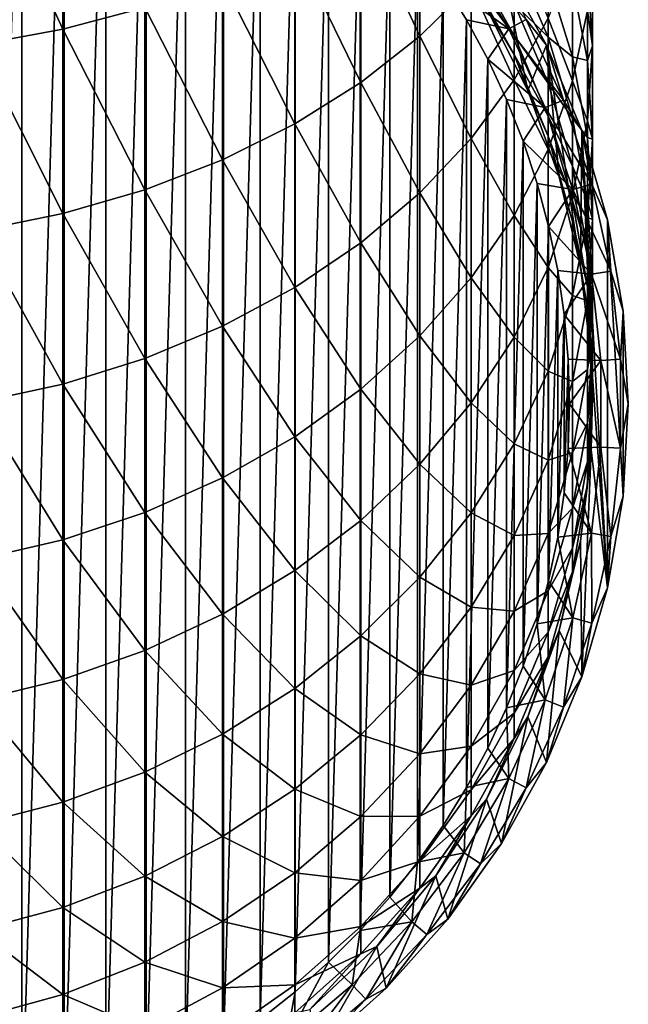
# Model space of a CAD drawing. Header units: metres. Extents: x -109 to 109, y -342 to 116.
# Tile 8 of 213: x 3.03 to 11.5, y -330.25 to -316.55. Entities that reach past the tile are written whole.
import ezdxf

# ---------------------------------------------------------------- set-up
doc = ezdxf.new("R2010")
doc.units = ezdxf.units.M
doc.layers.add('solid_505140_SW0001', color=7, linetype='CONTINUOUS')

msp = doc.modelspace()

# ---------------------------------------------------------------- linework, layer by layer
at = {"layer": 'solid_505140_SW0001'}
for points in [[(2.462868, -332.283813, -34.082638), (2.462868, -311.500397, -34.082638), (3.062909, -311.661194, -34.082638)], [(2.462868, -332.283813, -34.082638), (3.062909, -311.661194, -34.082638), (3.062909, -332.123047, -34.082638)], [(3.062909, -332.123047, -34.082638), (3.062909, -311.661194, -34.082638), (3.652605, -311.856598, -34.082638)], [(3.062909, -332.123047, -34.082638), (3.652605, -311.856598, -34.082638), (3.652605, -331.927643, -34.082638)], [(3.652605, -331.927643, -34.082638), (3.652605, -311.856598, -34.082638), (4.229867, -312.085907, -34.082638)], [(3.652605, -331.927643, -34.082638), (4.229867, -312.085907, -34.082638), (4.229867, -331.698303, -34.082638)], [(4.229867, -331.698303, -34.082638), (4.229867, -312.085907, -34.082638), (4.792997, -312.348511, -34.082638)], [(4.229867, -331.698303, -34.082638), (4.792997, -312.348511, -34.082638), (4.792997, -331.43573, -34.082638)], [(4.792997, -331.43573, -34.082638), (4.792997, -312.348511, -34.082638), (5.339715, -312.64328, -34.082638)], [(4.792997, -331.43573, -34.082638), (5.339715, -312.64328, -34.082638), (5.339715, -331.14093, -34.082638)], [(5.339715, -331.14093, -34.082638), (5.339715, -312.64328, -34.082638), (5.868608, -312.969513, -34.082638)], [(5.339715, -331.14093, -34.082638), (5.868608, -312.969513, -34.082638), (5.868608, -330.814697, -34.082638)], [(5.868608, -330.814697, -34.082638), (5.868608, -312.969513, -34.082638), (6.377384, -313.325775, -34.082638)], [(5.868608, -330.814697, -34.082638), (6.377384, -313.325775, -34.082638), (6.377384, -330.458466, -34.082638)], [(6.377384, -330.458466, -34.082638), (6.377384, -313.325775, -34.082638), (6.864749, -313.711151, -34.082638)], [(6.377384, -330.458466, -34.082638), (6.864749, -313.711151, -34.082638), (6.864749, -330.07309, -34.082638)], [(6.864749, -330.07309, -34.082638), (6.864749, -313.711151, -34.082638), (7.328766, -314.124084, -34.082638)], [(3.63307, -316.680908, 19.931673), (3.63307, -313.938293, 22.039789), (2.44773, -314.135468, 22.318621)], [(3.63307, -316.680908, 19.931673), (4.772721, -316.37851, 19.56917), (3.63307, -313.938293, 22.039789)], [(2.44773, -316.899658, 20.193909), (3.63307, -316.680908, 19.931673), (2.44773, -314.135468, 22.318621)], [(6.864749, -330.07309, -34.082638), (7.328766, -314.124084, -34.082638), (7.328766, -329.660156, -34.082638)], [(7.328766, -329.660156, -34.082638), (7.328766, -314.124084, -34.082638), (7.768015, -314.563324, -34.082638)], [(8.600146, -316.780853, 15.093821), (8.600146, -314.423401, 17.225281), (7.778174, -315.012573, 17.931601)], [(8.600146, -316.780853, 15.093821), (9.313966, -316.076935, 14.375069), (8.600146, -314.423401, 17.225281)], [(7.328766, -329.660156, -34.082638), (7.768015, -314.563324, -34.082638), (7.768015, -329.220886, -34.082638)], [(7.768015, -329.220886, -34.082638), (7.768015, -314.563324, -34.082638), (8.181031, -315.027435, -34.082638)], [(7.778174, -317.424438, 15.750954), (7.778174, -315.012573, 17.931601), (6.858388, -315.539063, 18.562807)], [(7.778174, -317.424438, 15.750954), (8.600146, -316.780853, 15.093821), (7.778174, -315.012573, 17.931601)], [(7.768015, -329.220886, -34.082638), (8.181031, -315.027435, -34.082638), (8.181031, -328.756805, -34.082638)], [(8.181031, -328.756805, -34.082638), (8.181031, -315.027435, -34.082638), (8.566267, -315.514648, -34.082638)], [(9.910658, -317.387604, 11.41223), (9.910658, -315.321533, 13.603735), (9.313966, -316.076935, 14.375069)], [(9.910658, -317.387604, 11.41223), (10.382716, -316.527863, 10.664137), (9.910658, -315.321533, 13.603735)], [(6.858388, -317.999573, 16.338203), (6.858388, -315.539063, 18.562807), (5.852353, -315.996307, 19.110962)], [(6.858388, -317.999573, 16.338203), (7.778174, -317.424438, 15.750954), (6.858388, -315.539063, 18.562807)], [(8.181031, -328.756805, -34.082638), (8.566267, -315.514648, -34.082638), (8.566267, -328.269592, -34.082638)], [(8.566267, -328.269592, -34.082638), (8.566267, -315.514648, -34.082638), (8.922676, -316.023621, -34.082638)], [(11, -316.911804, 4.04998), (11, -315.433838, 6.226982), (10.930835, -316.424408, 6.958842)], [(11, -316.911804, 4.04998), (10.930835, -315.866089, 3.399368), (11, -315.433838, 6.226982)], [(8.922676, -316.023621, -34.082638), (9.215585, -315.643799, -32.110191), (9.837125, -316.676788, -32.110191)], [(9.837125, -316.676788, -32.110191), (9.215585, -315.643799, -32.110191), (10.079568, -316.548279, -30.10269)], [(10.724207, -317.402527, 7.681499), (10.724207, -315.633636, 9.886053), (10.382716, -316.527863, 10.664137)], [(10.724207, -317.402527, 7.681499), (10.930835, -316.424408, 6.958842), (10.724207, -315.633636, 9.886053)], [(9.910658, -316.76886, -8.94788), (9.313966, -315.702606, -9.117499), (9.910658, -316.326904, -6.740949)], [(9.313966, -315.957214, -11.267138), (9.313966, -315.702606, -9.117499), (9.910658, -316.76886, -8.94788)], [(9.737354, -315.773804, -17.082638), (9.526279, -316.39212, -17.082638), (10.100394, -317.535278, -17.082638)], [(9.737329, -315.773743, -28.082638), (9.737354, -315.773804, -17.082638), (10.36114, -316.902466, -17.082638)], [(10.361142, -316.902435, -28.082638), (9.737329, -315.773743, -28.082638), (10.36114, -316.902466, -17.082638)], [(10.079568, -316.548279, -30.10269), (9.737329, -315.773743, -28.082638), (10.361142, -316.902435, -28.082638)], [(10.36114, -316.902466, -17.082638), (9.737354, -315.773804, -17.082638), (10.100394, -317.535278, -17.082638)], [(10.382716, -316.793274, -4.220695), (9.910658, -315.71051, -4.576245), (10.382716, -315.97464, -2.026844)], [(9.910658, -316.326904, -6.740949), (9.910658, -315.71051, -4.576245), (10.382716, -316.793274, -4.220695)], [(9.910658, -317.033569, -11.183006), (9.313966, -315.957214, -11.267138), (9.910658, -316.76886, -8.94788)], [(9.526279, -316.39212, -13.382639), (9.313966, -315.957214, -11.267138), (9.910658, -317.033569, -11.183006)], [(10.930835, -317.117401, 1.196916), (10.724207, -316.036926, 0.638798), (10.930835, -315.866089, 3.399368)], [(10.930835, -317.117401, 1.196916), (10.930835, -315.866089, 3.399368), (11, -316.911804, 4.04998)], [(5.852353, -318.499023, 16.848186), (5.852353, -315.996307, 19.110962), (4.772721, -316.37851, 19.56917)], [(5.852353, -318.499023, 16.848186), (6.858388, -317.999573, 16.338203), (5.852353, -315.996307, 19.110962)], [(8.566267, -328.269592, -34.082638), (8.922676, -316.023621, -34.082638), (8.922676, -327.76059, -34.082638)], [(9.313966, -318.202057, 12.120925), (9.313966, -316.076935, 14.375069), (8.600146, -316.780853, 15.093821)], [(9.248749, -316.552277, -34.082638), (8.922676, -316.023621, -34.082638), (9.837125, -316.676788, -32.110191)], [(8.922676, -327.76059, -34.082638), (8.922676, -316.023621, -34.082638), (9.248749, -316.552277, -34.082638)], [(9.313966, -318.202057, 12.120925), (9.910658, -317.387604, 11.41223), (9.313966, -316.076935, 14.375069)], [(10.724207, -317.067749, -1.568489), (10.382716, -315.97464, -2.026844), (10.724207, -316.036926, 0.638798)], [(10.382716, -316.793274, -4.220695), (10.382716, -315.97464, -2.026844), (10.724207, -317.067749, -1.568489)], [(10.724207, -317.067749, -1.568489), (10.724207, -316.036926, 0.638798), (10.930835, -317.117401, 1.196916)], [(4.772721, -318.916534, 17.274487), (4.772721, -316.37851, 19.56917), (3.63307, -316.680908, 19.931673)], [(4.772721, -318.916534, 17.274487), (5.852353, -318.499023, 16.848186), (4.772721, -316.37851, 19.56917)], [(10.382716, -317.43454, -6.472796), (9.910658, -316.326904, -6.740949), (10.382716, -316.793274, -4.220695)], [(9.910658, -316.76886, -8.94788), (9.910658, -316.326904, -6.740949), (10.382716, -317.43454, -6.472796)], [(10.100377, -317.535248, -13.382639), (9.526279, -316.39212, -13.382639), (9.910658, -317.033569, -11.183006)], [(9.526279, -316.39212, -17.082638), (9.526279, -316.39212, -13.382639), (10.100377, -317.535248, -13.382639)], [(10.100394, -317.535278, -17.082638), (9.526279, -316.39212, -17.082638), (10.100377, -317.535248, -13.382639)], [(10.930835, -317.95755, 4.700591), (10.930835, -316.424408, 6.958842), (10.724207, -317.402527, 7.681499)], [(10.930835, -317.95755, 4.700591), (11, -316.911804, 4.04998), (10.930835, -316.424408, 6.958842)], [(8.922676, -327.76059, -34.082638), (9.248749, -316.552277, -34.082638), (9.248749, -327.231964, -34.082638)], [(9.543663, -317.099243, -34.082638), (9.248749, -316.552277, -34.082638), (9.837125, -316.676788, -32.110191)], [(9.248749, -327.231964, -34.082638), (9.248749, -316.552277, -34.082638), (9.543663, -317.099243, -34.082638)], [(9.837125, -316.676788, -32.110191), (10.079568, -316.548279, -30.10269), (10.598253, -317.669373, -30.10269)], [(10.382716, -318.355896, 8.385864), (10.382716, -316.527863, 10.664137), (9.910658, -317.387604, 11.41223)], [(10.598253, -317.669373, -30.10269), (10.079568, -316.548279, -30.10269), (10.361142, -316.902435, -28.082638)], [(10.382716, -318.355896, 8.385864), (10.724207, -317.402527, 7.681499), (10.382716, -316.527863, 10.664137)], [(3.63307, -319.246826, 17.611746), (3.63307, -316.680908, 19.931673), (2.44773, -316.899658, 20.193909)], [(3.63307, -319.246826, 17.611746), (4.772721, -318.916534, 17.274487), (3.63307, -316.680908, 19.931673)], [(8.600146, -318.961029, 12.781309), (8.600146, -316.780853, 15.093821), (7.778174, -317.424438, 15.750954)], [(8.600146, -318.961029, 12.781309), (9.313966, -318.202057, 12.120925), (8.600146, -316.780853, 15.093821)], [(9.543663, -317.099243, -34.082638), (9.837125, -316.676788, -32.110191), (10.343334, -317.770966, -32.110191)], [(10.343334, -317.770966, -32.110191), (9.837125, -316.676788, -32.110191), (10.598253, -317.669373, -30.10269)], [(10.382716, -317.894348, -8.76883), (9.910658, -316.76886, -8.94788), (10.382716, -317.43454, -6.472796)], [(9.910658, -317.033569, -11.183006), (9.910658, -316.76886, -8.94788), (10.382716, -317.894348, -8.76883)], [(10.724207, -317.919464, -3.850891), (10.382716, -316.793274, -4.220695), (10.724207, -317.067749, -1.568489)], [(10.382716, -317.43454, -6.472796), (10.382716, -316.793274, -4.220695), (10.724207, -317.919464, -3.850891)], [(2.44773, -319.485748, 17.855721), (3.63307, -319.246826, 17.611746), (2.44773, -316.899658, 20.193909)], [(10.36114, -316.902466, -17.082638), (10.100394, -317.535278, -17.082638), (10.537885, -318.737305, -17.082638)], [(10.361142, -316.902435, -28.082638), (10.36114, -316.902466, -17.082638), (10.854627, -318.093842, -17.082638)], [(10.36114, -316.902466, -17.082638), (10.537885, -318.737305, -17.082638), (10.832875, -319.981934, -17.082638)], [(10.854627, -318.093842, -17.082638), (10.36114, -316.902466, -17.082638), (10.832875, -319.981934, -17.082638)], [(10.854658, -318.093903, -28.082638), (10.361142, -316.902435, -28.082638), (10.854627, -318.093842, -17.082638)], [(10.598253, -317.669373, -30.10269), (10.361142, -316.902435, -28.082638), (10.854658, -318.093903, -28.082638)], [(11, -318.21167, 1.762142), (11, -316.911804, 4.04998), (10.930835, -317.95755, 4.700591)], [(11, -318.21167, 1.762142), (10.930835, -317.117401, 1.196916), (11, -316.911804, 4.04998)], [(10.382716, -318.169739, -11.094198), (9.910658, -317.033569, -11.183006), (10.382716, -317.894348, -8.76883)], [(10.100377, -317.535248, -13.382639), (9.910658, -317.033569, -11.183006), (10.382716, -318.169739, -11.094198)], [(10.930835, -318.18927, -1.098232), (10.724207, -317.067749, -1.568489), (10.930835, -317.117401, 1.196916)], [(10.724207, -317.919464, -3.850891), (10.724207, -317.067749, -1.568489), (10.930835, -318.18927, -1.098232)], [(9.248749, -327.231964, -34.082638), (9.543663, -317.099243, -34.082638), (9.543663, -326.684998, -34.082638)], [(9.806161, -317.66217, -34.082638), (9.543663, -317.099243, -34.082638), (10.343334, -317.770966, -32.110191)], [(9.543663, -326.684998, -34.082638), (9.543663, -317.099243, -34.082638), (9.806161, -317.66217, -34.082638)], [(10.930835, -318.18927, -1.098232), (10.930835, -317.117401, 1.196916), (11, -318.21167, 1.762142)], [(7.778174, -319.654907, 13.385077), (7.778174, -317.424438, 15.750954), (6.858388, -317.999573, 16.338203)], [(7.778174, -319.654907, 13.385077), (8.600146, -318.961029, 12.781309), (7.778174, -317.424438, 15.750954)], [(9.910658, -319.272491, 9.063081), (9.910658, -317.387604, 11.41223), (9.313966, -318.202057, 12.120925)], [(9.910658, -319.272491, 9.063081), (10.382716, -318.355896, 8.385864), (9.910658, -317.387604, 11.41223)], [(10.724207, -318.990143, 5.34302), (10.724207, -317.402527, 7.681499), (10.382716, -318.355896, 8.385864)], [(10.724207, -318.586609, -6.193894), (10.382716, -317.43454, -6.472796), (10.724207, -317.919464, -3.850891)], [(10.382716, -317.894348, -8.76883), (10.382716, -317.43454, -6.472796), (10.724207, -318.586609, -6.193894)], [(10.724207, -318.990143, 5.34302), (10.930835, -317.95755, 4.700591), (10.724207, -317.402527, 7.681499)], [(10.537885, -318.737274, -13.382639), (10.100377, -317.535248, -13.382639), (10.382716, -318.169739, -11.094198)], [(10.100394, -317.535278, -17.082638), (10.100377, -317.535248, -13.382639), (10.537885, -318.737274, -13.382639)], [(10.537885, -318.737305, -17.082638), (10.100394, -317.535278, -17.082638), (10.537885, -318.737274, -13.382639)], [(9.543663, -326.684998, -34.082638), (9.806161, -317.66217, -34.082638), (9.806161, -326.12207, -34.082638)], [(10.035534, -318.239563, -34.082638), (9.806161, -317.66217, -34.082638), (10.343334, -317.770966, -32.110191)], [(9.806161, -326.12207, -34.082638), (9.806161, -317.66217, -34.082638), (10.035534, -318.239563, -34.082638)], [(10.343334, -317.770966, -32.110191), (10.598253, -317.669373, -30.10269), (10.992683, -318.839996, -30.10269)], [(10.992683, -318.839996, -30.10269), (10.598253, -317.669373, -30.10269), (10.854658, -318.093903, -28.082638)], [(10.035534, -318.239563, -34.082638), (10.343334, -317.770966, -32.110191), (10.728277, -318.913422, -32.110191)], [(10.728277, -318.913422, -32.110191), (10.343334, -317.770966, -32.110191), (10.992683, -318.839996, -30.10269)], [(6.858388, -320.274994, 13.924639), (6.858388, -317.999573, 16.338203), (5.852353, -318.499023, 16.848186)], [(6.858388, -320.274994, 13.924639), (7.778174, -319.654907, 13.385077), (6.858388, -317.999573, 16.338203)], [(10.724207, -319.064972, -8.582603), (10.382716, -317.894348, -8.76883), (10.724207, -318.586609, -6.193894)], [(10.382716, -318.169739, -11.094198), (10.382716, -317.894348, -8.76883), (10.724207, -319.064972, -8.582603)], [(10.930835, -319.07489, -3.471483), (10.724207, -317.919464, -3.850891), (10.930835, -318.18927, -1.098232)], [(10.724207, -318.586609, -6.193894), (10.724207, -317.919464, -3.850891), (10.930835, -319.07489, -3.471483)], [(10.930835, -319.305908, 2.327368), (10.930835, -317.95755, 4.700591), (10.724207, -318.990143, 5.34302)], [(10.930835, -319.305908, 2.327368), (11, -318.21167, 1.762142), (10.930835, -317.95755, 4.700591)], [(10.854627, -318.093842, -17.082638), (10.832875, -319.981934, -17.082638), (10.981387, -321.252472, -17.082638)], [(11.211655, -324.451172, -17.082638), (10.854627, -318.093842, -17.082638), (10.981387, -321.252472, -17.082638)], [(11.211655, -324.451172, -17.082638), (11.211655, -319.333038, -17.082638), (10.854627, -318.093842, -17.082638)], [(10.854658, -318.093903, -28.082638), (10.854627, -318.093842, -17.082638), (11.211655, -319.333038, -17.082638)], [(11.211671, -319.33313, -28.082638), (10.854658, -318.093903, -28.082638), (11.211655, -319.333038, -17.082638)], [(10.992683, -318.839996, -30.10269), (10.854658, -318.093903, -28.082638), (11.211671, -319.33313, -28.082638)], [(9.313966, -320.140839, 9.704631), (9.313966, -318.202057, 12.120925), (8.600146, -318.961029, 12.781309)], [(9.313966, -320.140839, 9.704631), (9.910658, -319.272491, 9.063081), (9.313966, -318.202057, 12.120925)], [(9.806161, -326.12207, -34.082638), (10.035534, -318.239563, -34.082638), (10.035534, -325.544678, -34.082638)], [(10.230923, -318.829193, -34.082638), (10.035534, -318.239563, -34.082638), (10.728277, -318.913422, -32.110191)], [(10.035534, -325.544678, -34.082638), (10.035534, -318.239563, -34.082638), (10.230923, -318.829193, -34.082638)], [(10.724207, -319.351471, -11.00183), (10.382716, -318.169739, -11.094198), (10.724207, -319.064972, -8.582603)], [(10.537885, -318.737274, -13.382639), (10.382716, -318.169739, -11.094198), (10.724207, -319.351471, -11.00183)], [(11, -319.325073, -0.621985), (10.930835, -318.18927, -1.098232), (11, -318.21167, 1.762142)], [(10.930835, -319.07489, -3.471483), (10.930835, -318.18927, -1.098232), (11, -319.325073, -0.621985)], [(11, -319.325073, -0.621985), (11, -318.21167, 1.762142), (10.930835, -319.305908, 2.327368)], [(10.382716, -319.996582, 5.969189), (10.382716, -318.355896, 8.385864), (9.910658, -319.272491, 9.063081)], [(10.382716, -319.996582, 5.969189), (10.724207, -318.990143, 5.34302), (10.382716, -318.355896, 8.385864)], [(5.852353, -320.813477, 14.393206), (5.852353, -318.499023, 16.848186), (4.772721, -318.916534, 17.274487)], [(5.852353, -320.813477, 14.393206), (6.858388, -320.274994, 13.924639), (5.852353, -318.499023, 16.848186)], [(10.930835, -319.768585, -5.907749), (10.724207, -318.586609, -6.193894), (10.930835, -319.07489, -3.471483)], [(10.724207, -319.064972, -8.582603), (10.724207, -318.586609, -6.193894), (10.930835, -319.768585, -5.907749)], [(10.035534, -325.544678, -34.082638), (10.230923, -318.829193, -34.082638), (10.230923, -324.955017, -34.082638)], [(10.391693, -319.42923, -34.082638), (10.230923, -318.829193, -34.082638), (10.728277, -318.913422, -32.110191)], [(10.230923, -324.955017, -34.082638), (10.230923, -318.829193, -34.082638), (10.391693, -319.42923, -34.082638)], [(10.832886, -319.981995, -13.382639), (10.537885, -318.737274, -13.382639), (10.724207, -319.351471, -11.00183)], [(10.537885, -318.737305, -17.082638), (10.537885, -318.737274, -13.382639), (10.832886, -319.981995, -13.382639)], [(10.832875, -319.981934, -17.082638), (10.537885, -318.737305, -17.082638), (10.832886, -319.981995, -13.382639)], [(10.728277, -318.913422, -32.110191), (10.992683, -318.839996, -30.10269), (11.258234, -320.046417, -30.10269)], [(11.258234, -320.046417, -30.10269), (10.992683, -318.839996, -30.10269), (11.211671, -319.33313, -28.082638)], [(4.772721, -321.263641, 14.784887), (4.772721, -318.916534, 17.274487), (3.63307, -319.246826, 17.611746)], [(4.772721, -321.263641, 14.784887), (5.852353, -320.813477, 14.393206), (4.772721, -318.916534, 17.274487)], [(8.600146, -320.949982, 10.302448), (8.600146, -318.961029, 12.781309), (7.778174, -319.654907, 13.385077)], [(8.600146, -320.949982, 10.302448), (9.313966, -320.140839, 9.704631), (8.600146, -318.961029, 12.781309)], [(10.391693, -319.42923, -34.082638), (10.728277, -318.913422, -32.110191), (10.98744, -320.09082, -32.110191)], [(10.98744, -320.09082, -32.110191), (10.728277, -318.913422, -32.110191), (11.258234, -320.046417, -30.10269)], [(10.724207, -320.386383, 2.885485), (10.724207, -318.990143, 5.34302), (10.382716, -319.996582, 5.969189)], [(10.724207, -320.386383, 2.885485), (10.930835, -319.305908, 2.327368), (10.724207, -318.990143, 5.34302)], [(10.930835, -320.265991, -8.39154), (10.724207, -319.064972, -8.582603), (10.930835, -319.768585, -5.907749)], [(10.724207, -319.351471, -11.00183), (10.724207, -319.064972, -8.582603), (10.930835, -320.265991, -8.39154)], [(11, -320.245026, -3.087244), (10.930835, -319.07489, -3.471483), (11, -319.325073, -0.621985)], [(10.930835, -319.768585, -5.907749), (10.930835, -319.07489, -3.471483), (11, -320.245026, -3.087244)], [(3.63307, -321.619751, 15.094758), (3.63307, -319.246826, 17.611746), (2.44773, -319.485748, 17.855721)], [(3.63307, -321.619751, 15.094758), (4.772721, -321.263641, 14.784887), (3.63307, -319.246826, 17.611746)], [(9.910658, -320.964233, 6.571223), (9.910658, -319.272491, 9.063081), (9.313966, -320.140839, 9.704631)], [(9.910658, -320.964233, 6.571223), (10.382716, -319.996582, 5.969189), (9.910658, -319.272491, 9.063081)], [(10.930835, -320.460876, -0.145739), (10.930835, -319.305908, 2.327368), (10.724207, -320.386383, 2.885485)], [(10.930835, -320.563904, -10.907063), (10.724207, -319.351471, -11.00183), (10.930835, -320.265991, -8.39154)], [(10.832886, -319.981995, -13.382639), (10.724207, -319.351471, -11.00183), (10.930835, -320.563904, -10.907063)], [(10.930835, -320.460876, -0.145739), (11, -319.325073, -0.621985), (10.930835, -319.305908, 2.327368)], [(11, -320.245026, -3.087244), (11, -319.325073, -0.621985), (10.930835, -320.460876, -0.145739)], [(11.427689, -323.179718, -17.082638), (11.427689, -320.604523, -17.082638), (11.211655, -319.333038, -17.082638)], [(11.211671, -319.33313, -28.082638), (11.211655, -319.333038, -17.082638), (11.427689, -320.604523, -17.082638)], [(11.211655, -324.451172, -17.082638), (11.427689, -323.179718, -17.082638), (11.211655, -319.333038, -17.082638)], [(11.427691, -320.604523, -28.082638), (11.211671, -319.33313, -28.082638), (11.427689, -320.604523, -17.082638)], [(11.258234, -320.046417, -30.10269), (11.211671, -319.33313, -28.082638), (11.427691, -320.604523, -28.082638)], [(2.44773, -321.87735, 15.31892), (3.63307, -321.619751, 15.094758), (2.44773, -319.485748, 17.855721)], [(10.230923, -324.955017, -34.082638), (10.391693, -319.42923, -34.082638), (10.391693, -324.355011, -34.082638)], [(10.517323, -320.037628, -34.082638), (10.391693, -319.42923, -34.082638), (10.98744, -320.09082, -32.110191)], [(10.391693, -324.355011, -34.082638), (10.391693, -319.42923, -34.082638), (10.517323, -320.037628, -34.082638)], [(7.778174, -321.689758, 10.849014), (7.778174, -319.654907, 13.385077), (6.858388, -320.274994, 13.924639)], [(7.778174, -321.689758, 10.849014), (8.600146, -320.949982, 10.302448), (7.778174, -319.654907, 13.385077)], [(11, -320.965607, -5.617959), (10.930835, -319.768585, -5.907749), (11, -320.245026, -3.087244)], [(10.930835, -320.265991, -8.39154), (10.930835, -319.768585, -5.907749), (11, -320.965607, -5.617959)], [(10.382716, -321.439545, 3.429476), (10.382716, -319.996582, 5.969189), (9.910658, -320.964233, 6.571223)], [(10.382716, -321.439545, 3.429476), (10.724207, -320.386383, 2.885485), (10.382716, -319.996582, 5.969189)], [(10.391693, -324.355011, -34.082638), (10.517323, -320.037628, -34.082638), (10.517323, -323.746613, -34.082638)], [(10.607351, -320.652222, -34.082638), (10.517323, -320.037628, -34.082638), (10.98744, -320.09082, -32.110191)], [(10.517323, -323.746613, -34.082638), (10.517323, -320.037628, -34.082638), (10.607351, -320.652222, -34.082638)], [(10.832875, -319.981934, -17.082638), (10.832886, -319.981995, -13.382639), (10.98139, -321.252533, -13.382639)], [(10.981387, -321.252472, -17.082638), (10.832875, -319.981934, -17.082638), (10.98139, -321.252533, -13.382639)], [(10.98139, -321.252533, -13.382639), (10.832886, -319.981995, -13.382639), (10.930835, -320.563904, -10.907063)], [(10.98744, -320.09082, -32.110191), (11.258234, -320.046417, -30.10269), (11.391792, -321.274475, -30.10269)], [(11.391792, -321.274475, -30.10269), (11.258234, -320.046417, -30.10269), (11.427691, -320.604523, -28.082638)], [(9.313966, -321.880951, 7.14155), (9.313966, -320.140839, 9.704631), (8.600146, -320.949982, 10.302448)], [(9.313966, -321.880951, 7.14155), (9.910658, -320.964233, 6.571223), (9.313966, -320.140839, 9.704631)], [(10.607351, -320.652222, -34.082638), (10.98744, -320.09082, -32.110191), (11.117786, -321.289337, -32.110191)], [(11.117786, -321.289337, -32.110191), (10.98744, -320.09082, -32.110191), (11.391792, -321.274475, -30.10269)], [(6.858388, -322.350891, 11.337455), (6.858388, -320.274994, 13.924639), (5.852353, -320.813477, 14.393206)], [(6.858388, -322.350891, 11.337455), (7.778174, -321.689758, 10.849014), (6.858388, -320.274994, 13.924639)], [(10.930835, -321.415161, -2.703004), (11, -320.245026, -3.087244), (10.930835, -320.460876, -0.145739)], [(11, -320.965607, -5.617959), (11, -320.245026, -3.087244), (10.930835, -321.415161, -2.703004)], [(11, -321.4823, -8.198043), (10.930835, -320.265991, -8.39154), (11, -320.965607, -5.617959)], [(10.930835, -320.563904, -10.907063), (10.930835, -320.265991, -8.39154), (11, -321.4823, -8.198043)], [(10.724207, -321.582397, 0.324519), (10.724207, -320.386383, 2.885485), (10.382716, -321.439545, 3.429476)], [(10.724207, -321.582397, 0.324519), (10.930835, -320.460876, -0.145739), (10.724207, -320.386383, 2.885485)], [(10.930835, -321.415161, -2.703004), (10.930835, -320.460876, -0.145739), (10.724207, -321.582397, 0.324519)], [(11, -321.791779, -10.811089), (10.930835, -320.563904, -10.907063), (11, -321.4823, -8.198043)], [(10.98139, -321.252533, -13.382639), (10.930835, -320.563904, -10.907063), (11, -321.791779, -10.811089)], [(11.391792, -321.274475, -30.10269), (11.427691, -320.604523, -28.082638), (11.5, -321.89212, -28.082638)], [(11.427689, -323.179718, -17.082638), (11.499999, -321.89212, -17.082638), (11.427689, -320.604523, -17.082638)], [(11.427691, -320.604523, -28.082638), (11.427689, -320.604523, -17.082638), (11.499999, -321.89212, -17.082638)], [(11.5, -321.89212, -28.082638), (11.427691, -320.604523, -28.082638), (11.499999, -321.89212, -17.082638)], [(10.517323, -323.746613, -34.082638), (10.607351, -320.652222, -34.082638), (10.607351, -323.131989, -34.082638)], [(10.661503, -321.271118, -34.082638), (10.607351, -320.652222, -34.082638), (11.117786, -321.289337, -32.110191)], [(10.607351, -323.131989, -34.082638), (10.607351, -320.652222, -34.082638), (10.661503, -321.271118, -34.082638)], [(5.852353, -322.924988, 11.761629), (5.852353, -320.813477, 14.393206), (4.772721, -321.263641, 14.784887)], [(5.852353, -322.924988, 11.761629), (6.858388, -322.350891, 11.337455), (5.852353, -320.813477, 14.393206)], [(8.600146, -322.735138, 7.672999), (8.600146, -320.949982, 10.302448), (7.778174, -321.689758, 10.849014)], [(8.600146, -322.735138, 7.672999), (9.313966, -321.880951, 7.14155), (8.600146, -320.949982, 10.302448)], [(9.910658, -322.452087, 3.9525), (9.910658, -320.964233, 6.571223), (9.313966, -321.880951, 7.14155)], [(9.910658, -322.452087, 3.9525), (10.382716, -321.439545, 3.429476), (9.910658, -320.964233, 6.571223)], [(10.930835, -322.162659, -5.32817), (11, -320.965607, -5.617959), (10.930835, -321.415161, -2.703004)], [(11, -321.4823, -8.198043), (11, -320.965607, -5.617959), (10.930835, -322.162659, -5.32817)], [(4.772721, -323.404907, 12.116201), (4.772721, -321.263641, 14.784887), (3.63307, -321.619751, 15.094758)], [(4.772721, -323.404907, 12.116201), (5.852353, -322.924988, 11.761629), (4.772721, -321.263641, 14.784887)], [(10.607351, -323.131989, -34.082638), (10.661503, -321.271118, -34.082638), (10.661503, -322.513092, -34.082638)], [(10.679573, -321.89212, -34.082638), (10.661503, -321.271118, -34.082638), (11.117786, -321.289337, -32.110191)], [(10.661503, -322.513092, -34.082638), (10.661503, -321.271118, -34.082638), (10.679573, -321.89212, -34.082638)], [(10.679573, -321.89212, -34.082638), (11.117786, -321.289337, -32.110191), (11.117786, -322.494904, -32.110191)], [(10.981387, -321.252472, -17.082638), (10.98139, -321.252533, -13.382639), (10.98139, -322.531708, -13.382639)], [(10.981387, -322.531738, -17.082638), (10.981387, -321.252472, -17.082638), (10.98139, -322.531708, -13.382639)], [(11.211655, -324.451172, -17.082638), (10.981387, -321.252472, -17.082638), (10.981387, -322.531738, -17.082638)], [(10.98139, -322.531708, -13.382639), (10.98139, -321.252533, -13.382639), (11, -321.791779, -10.811089)], [(11.117786, -321.289337, -32.110191), (11.391792, -321.274475, -30.10269), (11.391792, -322.509766, -30.10269)], [(11.117786, -322.494904, -32.110191), (11.117786, -321.289337, -32.110191), (11.391792, -322.509766, -30.10269)], [(11.391792, -322.509766, -30.10269), (11.391792, -321.274475, -30.10269), (11.5, -321.89212, -28.082638)], [(10.382716, -322.675537, 0.782874), (10.382716, -321.439545, 3.429476), (9.910658, -322.452087, 3.9525)], [(10.382716, -322.675537, 0.782874), (10.724207, -321.582397, 0.324519), (10.382716, -321.439545, 3.429476)], [(10.724207, -322.570587, -2.323597), (10.930835, -321.415161, -2.703004), (10.724207, -321.582397, 0.324519)], [(10.930835, -322.162659, -5.32817), (10.930835, -321.415161, -2.703004), (10.724207, -322.570587, -2.323597)], [(10.724207, -322.570587, -2.323597), (10.724207, -321.582397, 0.324519), (10.382716, -322.675537, 0.782874)], [(10.930835, -322.698608, -8.004545), (11, -321.4823, -8.198043), (10.930835, -322.162659, -5.32817)], [(11, -321.791779, -10.811089), (11, -321.4823, -8.198043), (10.930835, -322.698608, -8.004545)], [(3.63307, -323.784607, 12.396713), (3.63307, -321.619751, 15.094758), (2.44773, -321.87735, 15.31892)], [(3.63307, -323.784607, 12.396713), (4.772721, -323.404907, 12.116201), (3.63307, -321.619751, 15.094758)], [(7.778174, -323.516113, 8.158887), (7.778174, -321.689758, 10.849014), (6.858388, -322.350891, 11.337455)], [(7.778174, -323.516113, 8.158887), (8.600146, -322.735138, 7.672999), (7.778174, -321.689758, 10.849014)], [(10.930835, -323.019623, -10.715115), (11, -321.791779, -10.811089), (10.930835, -322.698608, -8.004545)], [(10.98139, -322.531708, -13.382639), (11, -321.791779, -10.811089), (10.930835, -323.019623, -10.715115)], [(2.44773, -324.059265, 12.599637), (3.63307, -323.784607, 12.396713), (2.44773, -321.87735, 15.31892)], [(9.313966, -323.411316, 4.447978), (9.313966, -321.880951, 7.14155), (8.600146, -322.735138, 7.672999)], [(9.313966, -323.411316, 4.447978), (9.910658, -322.452087, 3.9525), (9.313966, -321.880951, 7.14155)], [(10.661503, -322.513092, -34.082638), (10.679573, -321.89212, -34.082638), (11.117786, -322.494904, -32.110191)], [(11.391792, -322.509766, -30.10269), (11.5, -321.89212, -28.082638), (11.427691, -323.179718, -28.082638)], [(11.5, -321.89212, -28.082638), (11.499999, -321.89212, -17.082638), (11.427689, -323.179718, -17.082638)], [(11.427691, -323.179718, -28.082638), (11.5, -321.89212, -28.082638), (11.427689, -323.179718, -17.082638)], [(10.724207, -323.344635, -5.042025), (10.930835, -322.162659, -5.32817), (10.724207, -322.570587, -2.323597)], [(10.930835, -322.698608, -8.004545), (10.930835, -322.162659, -5.32817), (10.724207, -323.344635, -5.042025)], [(6.858388, -324.21405, 8.593102), (6.858388, -322.350891, 11.337455), (5.852353, -322.924988, 11.761629)], [(6.858388, -324.21405, 8.593102), (7.778174, -323.516113, 8.158887), (6.858388, -322.350891, 11.337455)], [(9.910658, -323.726532, 1.223562), (9.910658, -322.452087, 3.9525), (9.313966, -323.411316, 4.447978)], [(9.910658, -323.726532, 1.223562), (10.382716, -322.675537, 0.782874), (9.910658, -322.452087, 3.9525)], [(10.607351, -323.131989, -34.082638), (10.661503, -322.513092, -34.082638), (10.98744, -323.69342, -32.110191)], [(10.661503, -322.513092, -34.082638), (11.117786, -322.494904, -32.110191), (10.98744, -323.69342, -32.110191)], [(10.832875, -323.802277, -17.082638), (10.981387, -322.531738, -17.082638), (10.832886, -323.802246, -13.382639)], [(10.854627, -325.690399, -17.082638), (10.981387, -322.531738, -17.082638), (10.832875, -323.802277, -17.082638)], [(10.832886, -323.802246, -13.382639), (10.98139, -322.531708, -13.382639), (10.930835, -323.019623, -10.715115)], [(10.981387, -322.531738, -17.082638), (10.98139, -322.531708, -13.382639), (10.832886, -323.802246, -13.382639)], [(10.854627, -325.690399, -17.082638), (11.211655, -324.451172, -17.082638), (10.981387, -322.531738, -17.082638)], [(10.98744, -323.69342, -32.110191), (11.117786, -322.494904, -32.110191), (11.258234, -323.737793, -30.10269)], [(11.117786, -322.494904, -32.110191), (11.391792, -322.509766, -30.10269), (11.258234, -323.737793, -30.10269)], [(11.258234, -323.737793, -30.10269), (11.391792, -322.509766, -30.10269), (11.427691, -323.179718, -28.082638)], [(10.382716, -323.696747, -1.953792), (10.382716, -322.675537, 0.782874), (9.910658, -323.726532, 1.223562)], [(10.382716, -323.696747, -1.953792), (10.724207, -322.570587, -2.323597), (10.382716, -322.675537, 0.782874)], [(10.724207, -323.344635, -5.042025), (10.724207, -322.570587, -2.323597), (10.382716, -323.696747, -1.953792)], [(8.600146, -324.305145, 4.909681), (8.600146, -322.735138, 7.672999), (7.778174, -323.516113, 8.158887)], [(8.600146, -324.305145, 4.909681), (9.313966, -323.411316, 4.447978), (8.600146, -322.735138, 7.672999)], [(10.724207, -323.899628, -7.813482), (10.930835, -322.698608, -8.004545), (10.724207, -323.344635, -5.042025)], [(10.930835, -323.019623, -10.715115), (10.930835, -322.698608, -8.004545), (10.724207, -323.899628, -7.813482)], [(5.852353, -324.820129, 8.970186), (5.852353, -322.924988, 11.761629), (4.772721, -323.404907, 12.116201)], [(5.852353, -324.820129, 8.970186), (6.858388, -324.21405, 8.593102), (5.852353, -322.924988, 11.761629)], [(10.724207, -324.232056, -10.620348), (10.930835, -323.019623, -10.715115), (10.724207, -323.899628, -7.813482)], [(10.832886, -323.802246, -13.382639), (10.930835, -323.019623, -10.715115), (10.724207, -324.232056, -10.620348)], [(10.517323, -323.746613, -34.082638), (10.607351, -323.131989, -34.082638), (10.98744, -323.69342, -32.110191)], [(11.211671, -324.451111, -28.082638), (11.427689, -323.179718, -17.082638), (11.211655, -324.451172, -17.082638)], [(11.211671, -324.451111, -28.082638), (11.427691, -323.179718, -28.082638), (11.427689, -323.179718, -17.082638)], [(11.258234, -323.737793, -30.10269), (11.427691, -323.179718, -28.082638), (11.211671, -324.451111, -28.082638)], [(10.382716, -324.496674, -4.763123), (10.724207, -323.344635, -5.042025), (10.382716, -323.696747, -1.953792)], [(10.724207, -323.899628, -7.813482), (10.724207, -323.344635, -5.042025), (10.382716, -324.496674, -4.763123)], [(4.772721, -325.326782, 9.285395), (4.772721, -323.404907, 12.116201), (3.63307, -323.784607, 12.396713)], [(4.772721, -325.326782, 9.285395), (5.852353, -324.820129, 8.970186), (4.772721, -323.404907, 12.116201)], [(9.313966, -324.722198, 1.64104), (9.313966, -323.411316, 4.447978), (8.600146, -324.305145, 4.909681)], [(9.313966, -324.722198, 1.64104), (9.910658, -323.726532, 1.223562), (9.313966, -323.411316, 4.447978)], [(7.778174, -325.122345, 5.331801), (7.778174, -323.516113, 8.158887), (6.858388, -324.21405, 8.593102)], [(7.778174, -325.122345, 5.331801), (8.600146, -324.305145, 4.909681), (7.778174, -323.516113, 8.158887)], [(9.910658, -324.779541, -1.598242), (9.910658, -323.726532, 1.223562), (9.313966, -324.722198, 1.64104)], [(9.910658, -324.779541, -1.598242), (10.382716, -323.696747, -1.953792), (9.910658, -323.726532, 1.223562)], [(10.382716, -324.496674, -4.763123), (10.382716, -323.696747, -1.953792), (9.910658, -324.779541, -1.598242)], [(10.391693, -324.355011, -34.082638), (10.517323, -323.746613, -34.082638), (10.728277, -324.870819, -32.110191)], [(10.517323, -323.746613, -34.082638), (10.98744, -323.69342, -32.110191), (10.728277, -324.870819, -32.110191)], [(10.728277, -324.870819, -32.110191), (10.98744, -323.69342, -32.110191), (10.992683, -324.944214, -30.10269)], [(10.98744, -323.69342, -32.110191), (11.258234, -323.737793, -30.10269), (10.992683, -324.944214, -30.10269)], [(10.992683, -324.944214, -30.10269), (11.258234, -323.737793, -30.10269), (11.211671, -324.451111, -28.082638)], [(3.63307, -325.7276, 9.534765), (3.63307, -323.784607, 12.396713), (2.44773, -324.059265, 12.599637)], [(3.63307, -325.7276, 9.534765), (4.772721, -325.326782, 9.285395), (3.63307, -323.784607, 12.396713)], [(10.382716, -325.070251, -7.627254), (10.724207, -323.899628, -7.813482), (10.382716, -324.496674, -4.763123)], [(10.724207, -324.232056, -10.620348), (10.724207, -323.899628, -7.813482), (10.382716, -325.070251, -7.627254)], [(10.537885, -325.046936, -13.382639), (10.832886, -323.802246, -13.382639), (10.724207, -324.232056, -10.620348)], [(10.832875, -323.802277, -17.082638), (10.832886, -323.802246, -13.382639), (10.537885, -325.046936, -13.382639)], [(10.537885, -325.046936, -17.082638), (10.832875, -323.802277, -17.082638), (10.537885, -325.046936, -13.382639)], [(10.854627, -325.690399, -17.082638), (10.832875, -323.802277, -17.082638), (10.537885, -325.046936, -17.082638)], [(2.44773, -326.017548, 9.715161), (3.63307, -325.7276, 9.534765), (2.44773, -324.059265, 12.599637)], [(6.858388, -325.852631, 5.709031), (6.858388, -324.21405, 8.593102), (5.852353, -324.820129, 8.970186)], [(6.858388, -325.852631, 5.709031), (7.778174, -325.122345, 5.331801), (6.858388, -324.21405, 8.593102)], [(8.600146, -325.649963, 2.030061), (8.600146, -324.305145, 4.909681), (7.778174, -325.122345, 5.331801)], [(8.600146, -325.649963, 2.030061), (9.313966, -324.722198, 1.64104), (8.600146, -324.305145, 4.909681)], [(10.382716, -325.413788, -10.527979), (10.724207, -324.232056, -10.620348), (10.382716, -325.070251, -7.627254)], [(10.537885, -325.046936, -13.382639), (10.724207, -324.232056, -10.620348), (10.382716, -325.413788, -10.527979)], [(10.230923, -324.955017, -34.082638), (10.391693, -324.355011, -34.082638), (10.728277, -324.870819, -32.110191)], [(11.211671, -324.451111, -28.082638), (11.211655, -324.451172, -17.082638), (10.854627, -325.690399, -17.082638)], [(10.854658, -325.690308, -28.082638), (11.211671, -324.451111, -28.082638), (10.854627, -325.690399, -17.082638)], [(10.992683, -324.944214, -30.10269), (11.211671, -324.451111, -28.082638), (10.854658, -325.690308, -28.082638)], [(9.910658, -325.60434, -4.49497), (10.382716, -324.496674, -4.763123), (9.910658, -324.779541, -1.598242)], [(10.382716, -325.070251, -7.627254), (10.382716, -324.496674, -4.763123), (9.910658, -325.60434, -4.49497)], [(9.313966, -325.805267, -1.261417), (9.313966, -324.722198, 1.64104), (8.600146, -325.649963, 2.030061)], [(9.313966, -325.805267, -1.261417), (9.910658, -324.779541, -1.598242), (9.313966, -324.722198, 1.64104)], [(5.852353, -326.486847, 6.036626), (5.852353, -324.820129, 8.970186), (4.772721, -325.326782, 9.285395)], [(5.852353, -326.486847, 6.036626), (6.858388, -325.852631, 5.709031), (5.852353, -324.820129, 8.970186)], [(9.910658, -325.60434, -4.49497), (9.910658, -324.779541, -1.598242), (9.313966, -325.805267, -1.261417)], [(10.230923, -324.955017, -34.082638), (10.728277, -324.870819, -32.110191), (10.343334, -326.013275, -32.110191)], [(10.343334, -326.013275, -32.110191), (10.728277, -324.870819, -32.110191), (10.598253, -326.114838, -30.10269)], [(10.728277, -324.870819, -32.110191), (10.992683, -324.944214, -30.10269), (10.598253, -326.114838, -30.10269)], [(10.035534, -325.544678, -34.082638), (10.230923, -324.955017, -34.082638), (10.343334, -326.013275, -32.110191)], [(10.598253, -326.114838, -30.10269), (10.992683, -324.944214, -30.10269), (10.854658, -325.690308, -28.082638)], [(7.778174, -326.498199, 2.38573), (7.778174, -325.122345, 5.331801), (6.858388, -325.852631, 5.709031)], [(7.778174, -326.498199, 2.38573), (8.600146, -325.649963, 2.030061), (7.778174, -325.122345, 5.331801)], [(9.910658, -326.19574, -7.448205), (10.382716, -325.070251, -7.627254), (9.910658, -325.60434, -4.49497)], [(10.382716, -325.413788, -10.527979), (10.382716, -325.070251, -7.627254), (9.910658, -326.19574, -7.448205)], [(10.100377, -326.248993, -13.382639), (10.537885, -325.046936, -13.382639), (10.382716, -325.413788, -10.527979)], [(10.537885, -325.046936, -17.082638), (10.537885, -325.046936, -13.382639), (10.100377, -326.248993, -13.382639)], [(10.100394, -326.248932, -17.082638), (10.537885, -325.046936, -17.082638), (10.100377, -326.248993, -13.382639)], [(10.36114, -326.881775, -17.082638), (10.537885, -325.046936, -17.082638), (10.100394, -326.248932, -17.082638)], [(10.36114, -326.881775, -17.082638), (10.854627, -325.690399, -17.082638), (10.537885, -325.046936, -17.082638)], [(4.772721, -327.016998, 6.310467), (4.772721, -325.326782, 9.285395), (3.63307, -325.7276, 9.534765)], [(4.772721, -327.016998, 6.310467), (5.852353, -326.486847, 6.036626), (4.772721, -325.326782, 9.285395)], [(9.910658, -326.549988, -10.439171), (10.382716, -325.413788, -10.527979), (9.910658, -326.19574, -7.448205)], [(10.100377, -326.248993, -13.382639), (10.382716, -325.413788, -10.527979), (9.910658, -326.549988, -10.439171)], [(9.806161, -326.12207, -34.082638), (10.035534, -325.544678, -34.082638), (10.343334, -326.013275, -32.110191)], [(8.600146, -326.761108, -0.947552), (8.600146, -325.649963, 2.030061), (7.778174, -326.498199, 2.38573)], [(8.600146, -326.761108, -0.947552), (9.313966, -325.805267, -1.261417), (8.600146, -325.649963, 2.030061)], [(9.313966, -326.653656, -4.24094), (9.910658, -325.60434, -4.49497), (9.313966, -325.805267, -1.261417)], [(9.910658, -326.19574, -7.448205), (9.910658, -325.60434, -4.49497), (9.313966, -326.653656, -4.24094)], [(10.854658, -325.690308, -28.082638), (10.854627, -325.690399, -17.082638), (10.36114, -326.881775, -17.082638)], [(10.361142, -326.881775, -28.082638), (10.854658, -325.690308, -28.082638), (10.36114, -326.881775, -17.082638)], [(10.598253, -326.114838, -30.10269), (10.854658, -325.690308, -28.082638), (10.361142, -326.881775, -28.082638)], [(3.63307, -327.436401, 6.527111), (3.63307, -325.7276, 9.534765), (2.44773, -326.017548, 9.715161)], [(3.63307, -327.436401, 6.527111), (4.772721, -327.016998, 6.310467), (3.63307, -325.7276, 9.534765)], [(9.313966, -326.653656, -4.24094), (9.313966, -325.805267, -1.261417), (8.600146, -326.761108, -0.947552)], [(6.858388, -327.256226, 2.703575), (6.858388, -325.852631, 5.709031), (5.852353, -326.486847, 6.036626)], [(6.858388, -327.256226, 2.703575), (7.778174, -326.498199, 2.38573), (6.858388, -325.852631, 5.709031)], [(2.44773, -327.739807, 6.683832), (3.63307, -327.436401, 6.527111), (2.44773, -326.017548, 9.715161)], [(9.806161, -326.12207, -34.082638), (10.343334, -326.013275, -32.110191), (9.837125, -327.107422, -32.110191)], [(9.837125, -327.107422, -32.110191), (10.343334, -326.013275, -32.110191), (10.079568, -327.235962, -30.10269)], [(10.343334, -326.013275, -32.110191), (10.598253, -326.114838, -30.10269), (10.079568, -327.235962, -30.10269)], [(9.313966, -327.261963, -7.278585), (9.910658, -326.19574, -7.448205), (9.313966, -326.653656, -4.24094)], [(9.910658, -326.549988, -10.439171), (9.910658, -326.19574, -7.448205), (9.313966, -327.261963, -7.278585)], [(9.543663, -326.684998, -34.082638), (9.806161, -326.12207, -34.082638), (9.837125, -327.107422, -32.110191)], [(10.079568, -327.235962, -30.10269), (10.598253, -326.114838, -30.10269), (10.361142, -326.881775, -28.082638)], [(10.100394, -326.248932, -17.082638), (10.100377, -326.248993, -13.382639), (9.526279, -327.39212, -13.382639)], [(9.526279, -327.39212, -17.082638), (10.100394, -326.248932, -17.082638), (9.526279, -327.39212, -13.382639)], [(9.737354, -328.010437, -17.082638), (10.100394, -326.248932, -17.082638), (9.526279, -327.39212, -17.082638)], [(9.526279, -327.39212, -13.382639), (10.100377, -326.248993, -13.382639), (9.910658, -326.549988, -10.439171)], [(9.737354, -328.010437, -17.082638), (10.36114, -326.881775, -17.082638), (10.100394, -326.248932, -17.082638)], [(5.852353, -327.91452, 2.979599), (5.852353, -326.486847, 6.036626), (4.772721, -327.016998, 6.310467)], [(5.852353, -327.91452, 2.979599), (6.858388, -327.256226, 2.703575), (5.852353, -326.486847, 6.036626)], [(7.778174, -327.634979, -0.660596), (7.778174, -326.498199, 2.38573), (6.858388, -327.256226, 2.703575)], [(7.778174, -327.634979, -0.660596), (8.600146, -326.761108, -0.947552), (7.778174, -326.498199, 2.38573)], [(8.600146, -327.631439, -4.004227), (9.313966, -326.653656, -4.24094), (8.600146, -326.761108, -0.947552)], [(9.313966, -327.261963, -7.278585), (9.313966, -326.653656, -4.24094), (8.600146, -327.631439, -4.004227)], [(9.313966, -327.626312, -10.35504), (9.910658, -326.549988, -10.439171), (9.313966, -327.261963, -7.278585)], [(9.526279, -327.39212, -13.382639), (9.910658, -326.549988, -10.439171), (9.313966, -327.626312, -10.35504)], [(8.600146, -327.631439, -4.004227), (8.600146, -326.761108, -0.947552), (7.778174, -327.634979, -0.660596)], [(9.248749, -327.231964, -34.082638), (9.543663, -326.684998, -34.082638), (9.837125, -327.107422, -32.110191)], [(9.737329, -328.010468, -28.082638), (10.361142, -326.881775, -28.082638), (9.737354, -328.010437, -17.082638)], [(10.079568, -327.235962, -30.10269), (10.361142, -326.881775, -28.082638), (9.737329, -328.010468, -28.082638)], [(10.361142, -326.881775, -28.082638), (10.36114, -326.881775, -17.082638), (9.737354, -328.010437, -17.082638)], [(4.772721, -328.464813, 3.210332), (4.772721, -327.016998, 6.310467), (3.63307, -327.436401, 6.527111)], [(4.772721, -328.464813, 3.210332), (5.852353, -327.91452, 2.979599), (4.772721, -327.016998, 6.310467)], [(9.215585, -328.140442, -32.110191), (9.837125, -327.107422, -32.110191), (9.44271, -328.294434, -30.10269)], [(9.248749, -327.231964, -34.082638), (9.837125, -327.107422, -32.110191), (9.215585, -328.140442, -32.110191)], [(9.837125, -327.107422, -32.110191), (10.079568, -327.235962, -30.10269), (9.44271, -328.294434, -30.10269)], [(6.858388, -328.415924, -0.404156), (6.858388, -327.256226, 2.703575), (5.852353, -327.91452, 2.979599)], [(6.858388, -328.415924, -0.404156), (7.778174, -327.634979, -0.660596), (6.858388, -327.256226, 2.703575)], [(8.600146, -328.255524, -7.120528), (9.313966, -327.261963, -7.278585), (8.600146, -327.631439, -4.004227)], [(9.313966, -327.626312, -10.35504), (9.313966, -327.261963, -7.278585), (8.600146, -328.255524, -7.120528)], [(8.922676, -327.76059, -34.082638), (9.248749, -327.231964, -34.082638), (9.215585, -328.140442, -32.110191)], [(9.44271, -328.294434, -30.10269), (10.079568, -327.235962, -30.10269), (9.737329, -328.010468, -28.082638)], [(3.63307, -328.900146, 3.392871), (3.63307, -327.436401, 6.527111), (2.44773, -327.739807, 6.683832)], [(3.63307, -328.900146, 3.392871), (4.772721, -328.464813, 3.210332), (3.63307, -327.436401, 6.527111)], [(8.823324, -328.460907, -17.082638), (9.526279, -327.39212, -17.082638), (8.823355, -328.460846, -13.382639)], [(8.991044, -329.062256, -17.082638), (9.526279, -327.39212, -17.082638), (8.823324, -328.460907, -17.082638)], [(8.823355, -328.460846, -13.382639), (9.526279, -327.39212, -13.382639), (9.313966, -327.626312, -10.35504)], [(9.526279, -327.39212, -17.082638), (9.526279, -327.39212, -13.382639), (8.823355, -328.460846, -13.382639)], [(8.991044, -329.062256, -17.082638), (9.737354, -328.010437, -17.082638), (9.526279, -327.39212, -17.082638)], [(2.44773, -329.215057, 3.52492), (3.63307, -328.900146, 3.392871), (2.44773, -327.739807, 6.683832)], [(7.778174, -328.525421, -3.787807), (7.778174, -327.634979, -0.660596), (6.858388, -328.415924, -0.404156)], [(7.778174, -328.525421, -3.787807), (8.600146, -327.631439, -4.004227), (7.778174, -327.634979, -0.660596)], [(8.600146, -328.255524, -7.120528), (8.600146, -327.631439, -4.004227), (7.778174, -328.525421, -3.787807)], [(8.600146, -328.629303, -10.276644), (9.313966, -327.626312, -10.35504), (8.600146, -328.255524, -7.120528)], [(8.823355, -328.460846, -13.382639), (9.313966, -327.626312, -10.35504), (8.600146, -328.629303, -10.276644)], [(8.566267, -328.269592, -34.082638), (8.922676, -327.76059, -34.082638), (9.215585, -328.140442, -32.110191)], [(5.852353, -329.094116, -0.181457), (5.852353, -327.91452, 2.979599), (4.772721, -328.464813, 3.210332)], [(5.852353, -329.094116, -0.181457), (6.858388, -328.415924, -0.404156), (5.852353, -327.91452, 2.979599)], [(9.737329, -328.010468, -28.082638), (9.737354, -328.010437, -17.082638), (8.991044, -329.062256, -17.082638)], [(8.991062, -329.062256, -28.082638), (9.737329, -328.010468, -28.082638), (8.991044, -329.062256, -17.082638)], [(9.44271, -328.294434, -30.10269), (9.737329, -328.010468, -28.082638), (8.991062, -329.062256, -28.082638)], [(8.486, -329.100189, -32.110191), (9.215585, -328.140442, -32.110191), (8.695144, -329.277832, -30.10269)], [(8.566267, -328.269592, -34.082638), (9.215585, -328.140442, -32.110191), (8.486, -329.100189, -32.110191)], [(9.215585, -328.140442, -32.110191), (9.44271, -328.294434, -30.10269), (8.695144, -329.277832, -30.10269)], [(7.778174, -329.163879, -6.976021), (8.600146, -328.255524, -7.120528), (7.778174, -328.525421, -3.787807)], [(8.600146, -328.629303, -10.276644), (8.600146, -328.255524, -7.120528), (7.778174, -329.163879, -6.976021)], [(8.181031, -328.756805, -34.082638), (8.566267, -328.269592, -34.082638), (8.486, -329.100189, -32.110191)], [(8.695144, -329.277832, -30.10269), (9.44271, -328.294434, -30.10269), (8.991062, -329.062256, -28.082638)], [(6.858388, -329.32431, -3.594403), (6.858388, -328.415924, -0.404156), (5.852353, -329.094116, -0.181457)], [(6.858388, -329.32431, -3.594403), (7.778174, -328.525421, -3.787807), (6.858388, -328.415924, -0.404156)], [(4.772721, -329.661011, 0.0047), (4.772721, -328.464813, 3.210332), (3.63307, -328.900146, 3.392871)], [(4.772721, -329.661011, 0.0047), (5.852353, -329.094116, -0.181457), (4.772721, -328.464813, 3.210332)], [(7.778174, -329.163879, -6.976021), (7.778174, -328.525421, -3.787807), (6.858388, -329.32431, -3.594403)], [(8.001097, -329.440765, -17.082638), (8.823324, -328.460907, -17.082638), (8.00111, -329.440765, -13.382639)], [(8.131666, -330.023895, -17.082638), (8.823324, -328.460907, -17.082638), (8.001097, -329.440765, -17.082638)], [(8.00111, -329.440765, -13.382639), (8.823355, -328.460846, -13.382639), (8.600146, -328.629303, -10.276644)], [(8.823324, -328.460907, -17.082638), (8.823355, -328.460846, -13.382639), (8.00111, -329.440765, -13.382639)], [(8.131666, -330.023895, -17.082638), (8.991044, -329.062256, -17.082638), (8.823324, -328.460907, -17.082638)], [(7.778174, -329.546295, -10.204968), (8.600146, -328.629303, -10.276644), (7.778174, -329.163879, -6.976021)], [(8.00111, -329.440765, -13.382639), (8.600146, -328.629303, -10.276644), (7.778174, -329.546295, -10.204968)], [(7.768015, -329.220886, -34.082638), (8.181031, -328.756805, -34.082638), (8.486, -329.100189, -32.110191)], [(3.63307, -330.109528, 0.151974), (3.63307, -328.900146, 3.392871), (2.44773, -329.215057, 3.52492)], [(3.63307, -330.109528, 0.151974), (4.772721, -329.661011, 0.0047), (3.63307, -328.900146, 3.392871)], [(5.852353, -330.018097, -3.426445), (5.852353, -329.094116, -0.181457), (4.772721, -329.661011, 0.0047)], [(5.852353, -330.018097, -3.426445), (6.858388, -329.32431, -3.594403), (5.852353, -329.094116, -0.181457)], [(7.656925, -329.975433, -32.110191), (8.486, -329.100189, -32.110191), (7.845636, -330.174652, -30.10269)], [(7.768015, -329.220886, -34.082638), (8.486, -329.100189, -32.110191), (7.656925, -329.975433, -32.110191)], [(8.486, -329.100189, -32.110191), (8.695144, -329.277832, -30.10269), (7.845636, -330.174652, -30.10269)], [(8.991062, -329.062256, -28.082638), (8.991044, -329.062256, -17.082638), (8.131666, -330.023895, -17.082638)], [(8.131728, -330.023834, -28.082638), (8.991062, -329.062256, -28.082638), (8.131666, -330.023895, -17.082638)], [(8.695144, -329.277832, -30.10269), (8.991062, -329.062256, -28.082638), (8.131728, -330.023834, -28.082638)], [(2.44773, -330.43396, 0.258512), (3.63307, -330.109528, 0.151974), (2.44773, -329.215057, 3.52492)], [(6.858388, -329.975647, -6.846882), (7.778174, -329.163879, -6.976021), (6.858388, -329.32431, -3.594403)], [(7.778174, -329.546295, -10.204968), (7.778174, -329.163879, -6.976021), (6.858388, -329.975647, -6.846882)], [(7.328766, -329.660156, -34.082638), (7.768015, -329.220886, -34.082638), (7.656925, -329.975433, -32.110191)], [(6.858388, -329.975647, -6.846882), (6.858388, -329.32431, -3.594403), (5.852353, -330.018097, -3.426445)], [(7.845636, -330.174652, -30.10269), (8.695144, -329.277832, -30.10269), (8.131728, -330.023834, -28.082638)], [(7.070664, -330.318604, -13.382639), (8.00111, -329.440765, -13.382639), (7.778174, -329.546295, -10.204968)], [(8.001097, -329.440765, -17.082638), (8.00111, -329.440765, -13.382639), (7.070664, -330.318604, -13.382639)], [(7.070691, -330.318573, -17.082638), (8.001097, -329.440765, -17.082638), (7.070664, -330.318604, -13.382639)], [(7.17013, -330.883179, -17.082638), (8.001097, -329.440765, -17.082638), (7.070691, -330.318573, -17.082638)], [(7.17013, -330.883179, -17.082638), (8.131666, -330.023895, -17.082638), (8.001097, -329.440765, -17.082638)], [(4.772721, -330.598022, -3.286048), (4.772721, -329.661011, 0.0047), (3.63307, -330.109528, 0.151974)], [(4.772721, -330.598022, -3.286048), (5.852353, -330.018097, -3.426445), (4.772721, -329.661011, 0.0047)], [(7.328766, -329.660156, -34.082638), (7.656925, -329.975433, -32.110191), (6.73808, -330.75589, -32.110191)], [(6.864749, -330.07309, -34.082638), (7.328766, -329.660156, -34.082638), (6.73808, -330.75589, -32.110191)], [(6.858388, -330.365753, -10.140916), (7.778174, -329.546295, -10.204968), (6.858388, -329.975647, -6.846882)], [(7.070664, -330.318604, -13.382639), (7.778174, -329.546295, -10.204968), (6.858388, -330.365753, -10.140916)], [(5.852353, -330.680603, -6.734735), (5.852353, -330.018097, -3.426445), (4.772721, -330.598022, -3.286048)], [(5.852353, -330.680603, -6.734735), (6.858388, -329.975647, -6.846882), (5.852353, -330.018097, -3.426445)], [(6.858388, -330.365753, -10.140916), (6.858388, -329.975647, -6.846882), (5.852353, -330.680603, -6.734735)], [(6.377384, -330.458466, -34.082638), (6.864749, -330.07309, -34.082638), (6.73808, -330.75589, -32.110191)], [(6.73808, -330.75589, -32.110191), (7.656925, -329.975433, -32.110191), (6.904145, -330.974365, -30.10269)], [(7.656925, -329.975433, -32.110191), (7.845636, -330.174652, -30.10269), (6.904145, -330.974365, -30.10269)], [(8.131728, -330.023834, -28.082638), (8.131666, -330.023895, -17.082638), (7.17013, -330.883179, -17.082638)], [(7.170133, -330.883179, -28.082638), (8.131728, -330.023834, -28.082638), (7.17013, -330.883179, -17.082638)], [(7.845636, -330.174652, -30.10269), (8.131728, -330.023834, -28.082638), (7.170133, -330.883179, -28.082638)], [(3.63307, -331.056824, -3.174976), (3.63307, -330.109528, 0.151974), (2.44773, -330.43396, 0.258512)], [(3.63307, -331.056824, -3.174976), (4.772721, -330.598022, -3.286048), (3.63307, -330.109528, 0.151974)], [(6.904145, -330.974365, -30.10269), (7.845636, -330.174652, -30.10269), (7.170133, -330.883179, -28.082638)]]:
    msp.add_3dface(points, dxfattribs=at)

doc.saveas('drawing.dxf')
